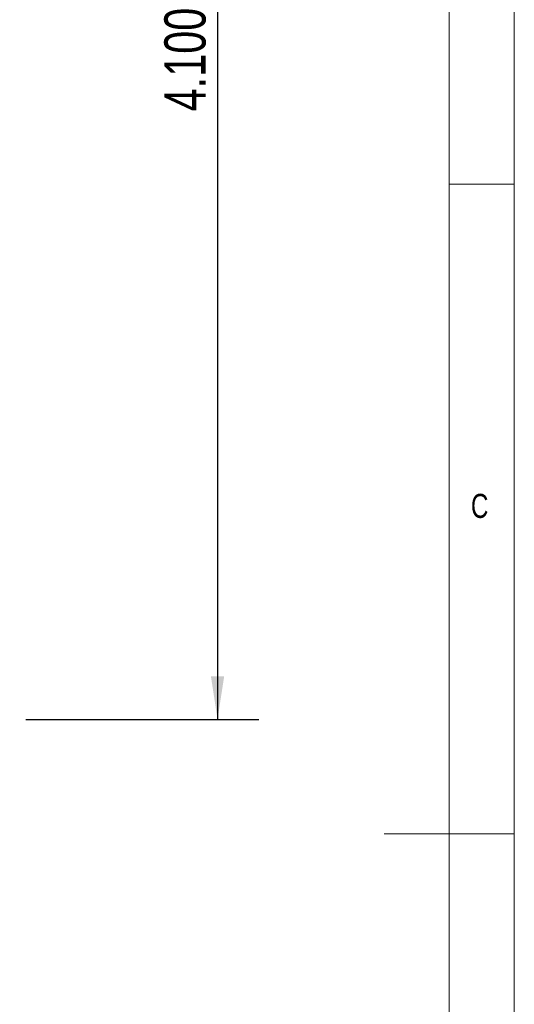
# Model space of a CAD drawing. Header units: inches. Extents: x 0.2 to 16.3, y 0.2 to 11.5.
# Tile 60 of 65: x 14.8 to 16.3, y 5.3 to 8.3. Entities that reach past the tile are written whole.
import ezdxf

# ---------------------------------------------------------------- set-up
doc = ezdxf.new("R2010")
doc.units = ezdxf.units.IN
doc.header["$MEASUREMENT"] = 0
doc.layers.add('FORMAT', color=7, linetype='Continuous')
doc.styles.add('SLDTEXTSTYLE0', font='TXT', dxfattribs={"width": 0.75})
doc.dimstyles.new('SLDDIMSTYLE0', dxfattribs={"dimtxt": 0.125, "dimasz": 0.13, "dimexe": 0, "dimexo": 0.0625, "dimgap": 0.03125, "dimtad": 2, "dimdec": 3, "dimzin": 4, "dimdsep": 46, "dimtxsty": 'Standard', "dimsah": 1, "dimcen": 0.09, "dimadec": 0, "dimazin": 0, "dimtfac": 1, "dimtdec": 3, "dimtofl": 0, "dimtmove": 0, "dimatfit": 3, "dimfxl": 1, "dimtolj": 1, "dimtzin": 12, "dimarcsym": 0})

# ---------------------------------------------------------------- blocks, each defined once
blk = doc.blocks.new('*D13')
at = {"layer": 'FORMAT'}
for p, q in [((14.72, 10.2934), (15.565, 10.2934)), ((15.44, 10.2934), (15.44, 6.1934)), ((14.86, 6.1934), (15.565, 6.1934))]:
    blk.add_line(p, q, dxfattribs=at)
for points in [[(15.44, 10.2934), (15.42, 10.1634), (15.46, 10.1634)], [(15.44, 6.1934), (15.46, 6.3234), (15.42, 6.3234)]]:
    blk.add_solid(points, dxfattribs=at)
at = {"layer": 'FORMAT', "insert": (15.2788, 8.0356), "char_height": 0.125, "attachment_point": 1, "rotation": 90, "style": 'SLDTEXTSTYLE0'}
blk.add_mtext('4.100', dxfattribs=at)

msp = doc.modelspace()

# ---------------------------------------------------------------- linework, layer by layer
at = {"color": 7, "linetype": 'Continuous', "lineweight": 0}
for p, q in [((16.3386, 0.1969), (16.3386, 11.4961)), ((16.1417, 11.2992), (16.1417, 2.372)), ((16.1417, 7.815), (16.3386, 7.815)), ((16.3386, 5.8465), (15.9449, 5.8465))]:
    msp.add_line(p, q, dxfattribs=at)

# ---------------------------------------------------------------- texts
at = {"color": 7, "linetype": 'Continuous', "lineweight": 0, "insert": (16.2073, 6.8767), "char_height": 0.0729, "attachment_point": 1, "style": 'SLDTEXTSTYLE0'}
msp.add_mtext('C', dxfattribs=at)

# ---------------------------------------------------------------- dimensions: what is measured, and where the dimension line sits
at = {"layer": 'FORMAT'}
dim = msp.add_linear_dim(base=(15.44, 6.1934), p1=(14.67, 10.2934), p2=(14.81, 6.1934), angle=90, dimstyle='SLDDIMSTYLE0', dxfattribs=at)
dim.commit()
dim.dimension.update_dxf_attribs({"geometry": '*D13', "text_midpoint": (15.44, 8.2434), "dimtype": 160})

doc.saveas('drawing.dxf')
